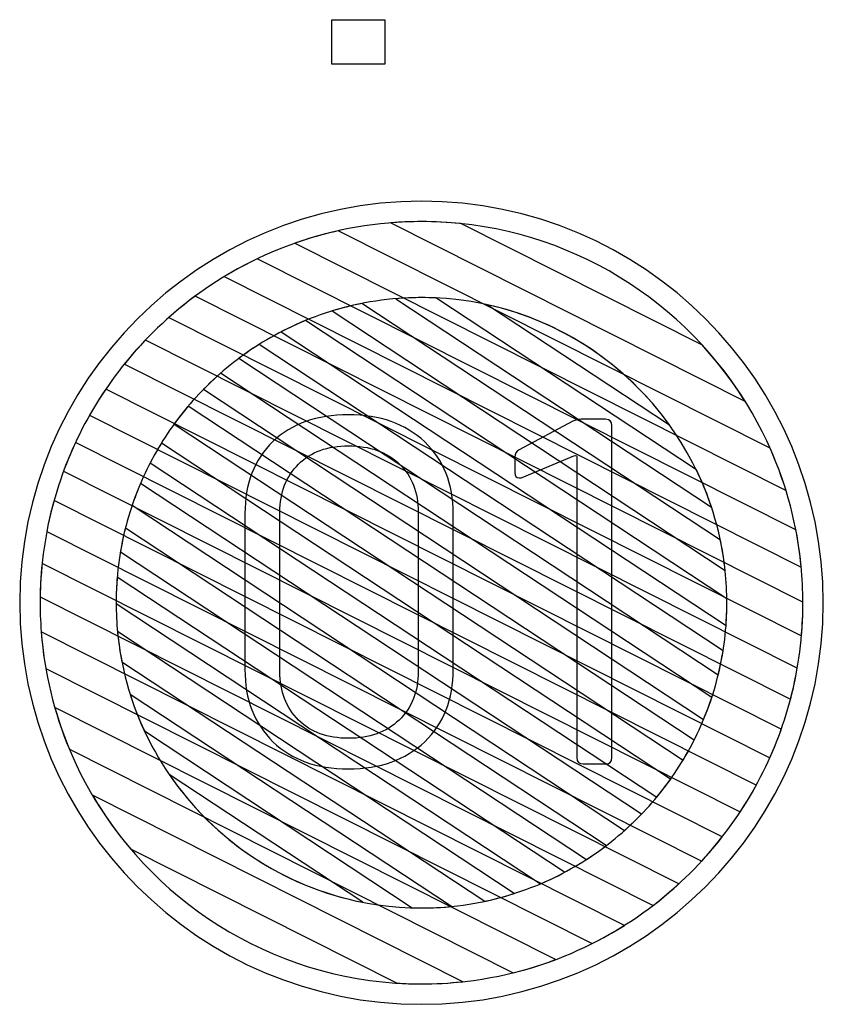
# Model space of a CAD drawing. Header units: millimetres. Extents: x -1146 to 1019, y -763 to 979.
# Tile 75 of 143: x 451 to 470, y -326 to -303. Entities that reach past the tile are written whole.
import ezdxf

# ---------------------------------------------------------------- set-up
doc = ezdxf.new("R2010")
doc.units = ezdxf.units.MM
doc.header["$MEASUREMENT"] = 0
doc.header["$XCLIPFRAME"] = 0
doc.layers.add('Layer 1', color=7, linetype='Continuous')
picture_1 = doc.add_image_def('image27.jpg', size_in_pixel=(6372, 5342))

msp = doc.modelspace()

# ---------------------------------------------------------------- linework, layer by layer
at = {"layer": 'Layer 1', "color": 7}
msp.add_open_spline([(451.039, -316.9684), (451.039, -311.8194), (455.2132, -307.6453), (460.3623, -307.6453), (460.3623, -307.6453), (465.5115, -307.6453), (469.6856, -311.8194), (469.6856, -316.9684), (469.6856, -316.9684), (469.6856, -322.1175), (465.5115, -326.2919), (460.3623, -326.2919), (460.3623, -326.2919), (455.2132, -326.2919), (451.039, -322.1175), (451.039, -316.9684)], degree=3, knots=[0, 0, 0, 0, 0.2, 0.2, 0.2, 0.2, 0.4, 0.4, 0.4, 0.4, 0.6, 0.6, 0.6, 0.6, 1, 1, 1, 1], dxfattribs=at)
at = {"layer": 'Layer 1', "color": 123}
for points, knots in [([(461.2754, -308.1654), (461.2754, -308.1654), (466.881, -310.9893), (466.881, -310.9893), (466.881, -310.9893), (467.7585, -311.9452), (468.429, -313.0939), (468.8209, -314.3637), (468.8209, -314.3637), (468.8209, -314.3637), (457.422, -308.6214), (457.422, -308.6214), (457.422, -308.6214), (458.3425, -308.2962), (459.332, -308.1185), (460.3624, -308.1185), (460.3624, -308.1185), (460.6706, -308.1185), (460.9752, -308.1344), (461.2754, -308.1654)], [0, 0, 0, 0, 0.1666667, 0.1666667, 0.1666667, 0.1666667, 0.3333333, 0.3333333, 0.3333333, 0.3333333, 0.5, 0.5, 0.5, 0.5, 0.6666667, 0.6666667, 0.6666667, 0.6666667, 1, 1, 1, 1]), ([(467.8685, -312.2858), (467.8685, -312.2858), (459.6528, -308.147), (459.6528, -308.147), (459.6528, -308.147), (459.887, -308.1283), (460.1235, -308.1185), (460.3624, -308.1185), (460.3624, -308.1185), (463.5238, -308.1185), (466.3029, -309.7853), (467.8685, -312.2858)], [0, 0, 0, 0, 0.25, 0.25, 0.25, 0.25, 0.5, 0.5, 0.5, 0.5, 1, 1, 1, 1]), ([(458.4321, -308.3311), (458.4321, -308.3311), (468.4505, -313.378), (468.4505, -313.378), (468.4505, -313.378), (468.8327, -314.2356), (469.082, -315.1648), (469.1731, -316.1393), (469.1731, -316.1393), (469.1731, -316.1393), (455.7868, -309.3957), (455.7868, -309.3957), (455.7868, -309.3957), (456.5936, -308.9064), (457.4845, -308.5427), (458.4321, -308.3311)], [0, 0, 0, 0, 0.2, 0.2, 0.2, 0.2, 0.4, 0.4, 0.4, 0.4, 0.6, 0.6, 0.6, 0.6, 1, 1, 1, 1]), ([(456.5515, -308.9819), (456.5515, -308.9819), (469.0497, -315.2781), (469.0497, -315.2781), (469.0497, -315.2781), (469.156, -315.8255), (469.2123, -316.3904), (469.2123, -316.9684), (469.2123, -316.9684), (469.2123, -317.2284), (469.2003, -317.4857), (469.1782, -317.74), (469.1782, -317.74), (469.1782, -317.74), (454.4994, -310.3453), (454.4994, -310.3453), (454.4994, -310.3453), (455.1137, -309.801), (455.8035, -309.3403), (456.5515, -308.9819)], [0, 0, 0, 0, 0.1666667, 0.1666667, 0.1666667, 0.1666667, 0.3333333, 0.3333333, 0.3333333, 0.3333333, 0.5, 0.5, 0.5, 0.5, 0.6666667, 0.6666667, 0.6666667, 0.6666667, 1, 1, 1, 1]), ([(455.107, -309.8524), (455.107, -309.8524), (469.2122, -316.958), (469.2122, -316.958), (469.2122, -316.958), (469.2122, -316.958), (469.2123, -316.9684), (469.2123, -316.9684), (469.2123, -316.9684), (469.2123, -317.7427), (469.1119, -318.4939), (468.9243, -319.2102), (468.9243, -319.2102), (468.9243, -319.2102), (453.4695, -311.4246), (453.4695, -311.4246), (453.4695, -311.4246), (453.9459, -310.8335), (454.4963, -310.3046), (455.107, -309.8524)], [0, 0, 0, 0, 0.1666667, 0.1666667, 0.1666667, 0.1666667, 0.3333333, 0.3333333, 0.3333333, 0.3333333, 0.5, 0.5, 0.5, 0.5, 0.6666667, 0.6666667, 0.6666667, 0.6666667, 1, 1, 1, 1]), ([(460.6974, -309.891), (460.6974, -309.891), (466.7398, -313.8823), (466.7398, -313.8823), (466.7398, -313.8823), (467.0894, -314.6017), (467.3206, -315.3887), (467.4083, -316.218), (467.4083, -316.218), (467.4083, -316.218), (458.2872, -310.1932), (458.2872, -310.1932), (458.2872, -310.1932), (458.9438, -309.9917), (459.6406, -309.8829), (460.3624, -309.8829), (460.3624, -309.8829), (460.4747, -309.8829), (460.5864, -309.8858), (460.6974, -309.891)], [0, 0, 0, 0, 0.1666667, 0.1666667, 0.1666667, 0.1666667, 0.3333333, 0.3333333, 0.3333333, 0.3333333, 0.5, 0.5, 0.5, 0.5, 0.6666667, 0.6666667, 0.6666667, 0.6666667, 1, 1, 1, 1]), ([(467.0905, -314.7453), (467.0905, -314.7453), (459.7674, -309.9081), (459.7674, -309.9081), (459.7674, -309.9081), (459.9636, -309.8917), (460.162, -309.8829), (460.3624, -309.8829), (460.3624, -309.8829), (463.4931, -309.8829), (466.1559, -311.9241), (467.0905, -314.7453)], [0, 0, 0, 0, 0.25, 0.25, 0.25, 0.25, 0.5, 0.5, 0.5, 0.5, 1, 1, 1, 1]), ([(458.9791, -310.0189), (458.9791, -310.0189), (467.2976, -315.5135), (467.2976, -315.5135), (467.2976, -315.5135), (467.396, -315.9832), (467.4481, -316.4698), (467.4481, -316.9684), (467.4481, -316.9684), (467.4481, -317.1453), (467.4414, -317.3205), (467.4286, -317.4942), (467.4286, -317.4942), (467.4286, -317.4942), (457.1069, -310.6763), (457.1069, -310.6763), (457.1069, -310.6763), (457.6887, -310.374), (458.3174, -310.1504), (458.9791, -310.0189)], [0, 0, 0, 0, 0.1666667, 0.1666667, 0.1666667, 0.1666667, 0.3333333, 0.3333333, 0.3333333, 0.3333333, 0.5, 0.5, 0.5, 0.5, 0.6666667, 0.6666667, 0.6666667, 0.6666667, 1, 1, 1, 1]), ([(466.1174, -312.8397), (466.1174, -312.8397), (461.8942, -310.0502), (461.8942, -310.0502), (461.8942, -310.0502), (463.6226, -310.4326), (465.1159, -311.448), (466.1174, -312.8397)], [0, 0, 0, 0, 0.3333333, 0.3333333, 0.3333333, 0.3333333, 1, 1, 1, 1]), ([(457.668, -310.4156), (457.668, -310.4156), (467.4469, -316.875), (467.4469, -316.875), (467.4469, -316.875), (467.4473, -316.9062), (467.4481, -316.9372), (467.4481, -316.9684), (467.4481, -316.9684), (467.4481, -317.5435), (467.3787, -318.1026), (467.2488, -318.6383), (467.2488, -318.6383), (467.2488, -318.6383), (456.1266, -311.2916), (456.1266, -311.2916), (456.1266, -311.2916), (456.5985, -310.9386), (457.1159, -310.6434), (457.668, -310.4156)], [0, 0, 0, 0, 0.1666667, 0.1666667, 0.1666667, 0.1666667, 0.3333333, 0.3333333, 0.3333333, 0.3333333, 0.5, 0.5, 0.5, 0.5, 0.6666667, 0.6666667, 0.6666667, 0.6666667, 1, 1, 1, 1]), ([(456.5954, -310.9699), (456.5954, -310.9699), (467.3605, -318.0807), (467.3605, -318.0807), (467.3605, -318.0807), (467.2724, -318.6368), (467.1195, -319.1715), (466.9096, -319.677), (466.9096, -319.677), (466.9096, -319.677), (455.3046, -312.0115), (455.3046, -312.0115), (455.3046, -312.0115), (455.692, -311.6164), (456.1251, -311.2663), (456.5954, -310.9699)], [0, 0, 0, 0, 0.2, 0.2, 0.2, 0.2, 0.4, 0.4, 0.4, 0.4, 0.6, 0.6, 0.6, 0.6, 1, 1, 1, 1])]:
    msp.add_open_spline(points, degree=3, knots=knots, dxfattribs=at)
at = {"layer": 'Layer 1', "color": 143}
for points, knots in [([(453.9547, -310.87), (453.9547, -310.87), (469.0809, -318.4901), (469.0809, -318.4901), (469.0809, -318.4901), (468.9545, -319.2167), (468.7392, -319.913), (468.4466, -320.5677), (468.4466, -320.5677), (468.4466, -320.5677), (452.6596, -312.6148), (452.6596, -312.6148), (452.6596, -312.6148), (453.0195, -311.9806), (453.4551, -311.3946), (453.9547, -310.87)], [0, 0, 0, 0, 0.2, 0.2, 0.2, 0.2, 0.4, 0.4, 0.4, 0.4, 0.6, 0.6, 0.6, 0.6, 1, 1, 1, 1]), ([(453.0379, -312.0063), (453.0379, -312.0063), (468.7118, -319.9022), (468.7118, -319.9022), (468.7118, -319.9022), (468.4718, -320.5833), (468.1506, -321.2264), (467.7601, -321.82), (467.7601, -321.82), (467.7601, -321.82), (452.0575, -313.9096), (452.0575, -313.9096), (452.0575, -313.9096), (452.3077, -313.2325), (452.6383, -312.5942), (453.0379, -312.0063)], [0, 0, 0, 0, 0.2, 0.2, 0.2, 0.2, 0.4, 0.4, 0.4, 0.4, 0.6, 0.6, 0.6, 0.6, 1, 1, 1, 1]), ([(452.3329, -313.2493), (452.3329, -313.2493), (468.1294, -321.207), (468.1294, -321.207), (468.1294, -321.207), (467.7797, -321.8452), (467.3535, -322.4356), (466.8634, -322.9664), (466.8634, -322.9664), (466.8634, -322.9664), (451.6685, -315.3117), (451.6685, -315.3117), (451.6685, -315.3117), (451.806, -314.5896), (452.0311, -313.8983), (452.3329, -313.2493)], [0, 0, 0, 0, 0.2, 0.2, 0.2, 0.2, 0.4, 0.4, 0.4, 0.4, 0.6, 0.6, 0.6, 0.6, 1, 1, 1, 1]), ([(451.8355, -314.5968), (451.8355, -314.5968), (467.3391, -322.407), (467.3391, -322.407), (467.3391, -322.407), (466.8741, -323.0022), (466.3344, -323.5364), (465.7348, -323.996), (465.7348, -323.996), (465.7348, -323.996), (451.514, -316.8321), (451.514, -316.8321), (451.514, -316.8321), (451.5258, -316.0592), (451.6369, -315.31), (451.8355, -314.5968)], [0, 0, 0, 0, 0.2, 0.2, 0.2, 0.2, 0.4, 0.4, 0.4, 0.4, 0.6, 0.6, 0.6, 0.6, 1, 1, 1, 1]), ([(451.5591, -316.0557), (451.5591, -316.0557), (466.3306, -323.4971), (466.3306, -323.4971), (466.3306, -323.4971), (465.7305, -324.0461), (465.0548, -324.5134), (464.3211, -324.882), (464.3211, -324.882), (464.3211, -324.882), (451.6447, -318.496), (451.6447, -318.496), (451.6447, -318.496), (451.5579, -317.9996), (451.5123, -317.4892), (451.5123, -316.9684), (451.5123, -316.9684), (451.5123, -316.6603), (451.5282, -316.3558), (451.5591, -316.0557)], [0, 0, 0, 0, 0.1666667, 0.1666667, 0.1666667, 0.1666667, 0.3333333, 0.3333333, 0.3333333, 0.3333333, 0.5, 0.5, 0.5, 0.5, 0.6666667, 0.6666667, 0.6666667, 0.6666667, 1, 1, 1, 1]), ([(451.5379, -317.6432), (451.5379, -317.6432), (465.069, -324.4597), (465.069, -324.4597), (465.069, -324.4597), (464.2842, -324.9546), (463.4167, -325.3294), (462.4923, -325.5588), (462.4923, -325.5588), (462.4923, -325.5588), (452.1927, -320.3702), (452.1927, -320.3702), (452.1927, -320.3702), (451.8372, -319.5197), (451.6106, -318.6027), (451.5379, -317.6432)], [0, 0, 0, 0, 0.2, 0.2, 0.2, 0.2, 0.4, 0.4, 0.4, 0.4, 0.6, 0.6, 0.6, 0.6, 1, 1, 1, 1]), ([(451.8519, -319.3996), (451.8519, -319.3996), (463.4728, -325.2537), (463.4728, -325.2537), (463.4728, -325.2537), (462.5047, -325.6184), (461.4565, -325.8185), (460.3624, -325.8185), (460.3624, -325.8185), (460.173, -325.8185), (459.9852, -325.8118), (459.7988, -325.8), (459.7988, -325.8), (459.7988, -325.8), (453.61, -322.6824), (453.61, -322.6824), (453.61, -322.6824), (452.8088, -321.7371), (452.2017, -320.6222), (451.8519, -319.3996)], [0, 0, 0, 0, 0.1666667, 0.1666667, 0.1666667, 0.1666667, 0.3333333, 0.3333333, 0.3333333, 0.3333333, 0.5, 0.5, 0.5, 0.5, 0.6666667, 0.6666667, 0.6666667, 0.6666667, 1, 1, 1, 1]), ([(452.727, -321.4385), (452.727, -321.4385), (461.3187, -325.7667), (461.3187, -325.7667), (461.3187, -325.7667), (461.0045, -325.8006), (460.6855, -325.8185), (460.3624, -325.8185), (460.3624, -325.8185), (457.1121, -325.8185), (454.2658, -324.0569), (452.727, -321.4385)], [0, 0, 0, 0, 0.25, 0.25, 0.25, 0.25, 0.5, 0.5, 0.5, 0.5, 1, 1, 1, 1])]:
    msp.add_open_spline(points, degree=3, knots=knots, dxfattribs=at)
at = {"layer": 'Layer 1', "color": 133}
for points, knots in [([(455.6976, -311.6397), (455.6976, -311.6397), (467.0976, -319.1698), (467.0976, -319.1698), (467.0976, -319.1698), (466.9297, -319.6824), (466.7049, -320.1695), (466.4306, -320.6235), (466.4306, -320.6235), (466.4306, -320.6235), (454.6201, -312.8222), (454.6201, -312.8222), (454.6201, -312.8222), (454.9341, -312.3887), (455.2958, -311.9919), (455.6976, -311.6397)], [0, 0, 0, 0, 0.2, 0.2, 0.2, 0.2, 0.4, 0.4, 0.4, 0.4, 0.6, 0.6, 0.6, 0.6, 1, 1, 1, 1]), ([(454.9458, -312.4059), (454.9458, -312.4059), (466.6869, -320.1613), (466.6869, -320.1613), (466.6869, -320.1613), (466.447, -320.6346), (466.1555, -321.0777), (465.8199, -321.4828), (465.8199, -321.4828), (465.8199, -321.4828), (454.0667, -313.7194), (454.0667, -313.7194), (454.0667, -313.7194), (454.3109, -313.2483), (454.6064, -312.8082), (454.9458, -312.4059)], [0, 0, 0, 0, 0.2, 0.2, 0.2, 0.2, 0.4, 0.4, 0.4, 0.4, 0.6, 0.6, 0.6, 0.6, 1, 1, 1, 1]), ([(454.3271, -313.26), (454.3271, -313.26), (466.1417, -321.064), (466.1417, -321.064), (466.1417, -321.064), (465.832, -321.4998), (465.4739, -321.8989), (465.0759, -322.2542), (465.0759, -322.2542), (465.0759, -322.2542), (453.6472, -314.7051), (453.6472, -314.7051), (453.6472, -314.7051), (453.8197, -314.195), (454.049, -313.7109), (454.3271, -313.26)], [0, 0, 0, 0, 0.2, 0.2, 0.2, 0.2, 0.4, 0.4, 0.4, 0.4, 0.6, 0.6, 0.6, 0.6, 1, 1, 1, 1]), ([(453.8396, -314.2008), (453.8396, -314.2008), (465.4649, -321.8798), (465.4649, -321.8798), (465.4649, -321.8798), (465.0822, -322.2773), (464.6537, -322.6304), (464.1879, -322.9304), (464.1879, -322.9304), (464.1879, -322.9304), (453.3754, -315.7882), (453.3754, -315.7882), (453.3754, -315.7882), (453.4686, -315.2349), (453.6257, -314.703), (453.8396, -314.2008)], [0, 0, 0, 0, 0.2, 0.2, 0.2, 0.2, 0.4, 0.4, 0.4, 0.4, 0.6, 0.6, 0.6, 0.6, 1, 1, 1, 1]), ([(453.4917, -315.2337), (453.4917, -315.2337), (464.6511, -322.605), (464.6511, -322.605), (464.6511, -322.605), (464.1848, -322.9606), (463.6735, -323.2601), (463.1272, -323.4926), (463.1272, -323.4926), (463.1272, -323.4926), (453.2767, -316.9859), (453.2767, -316.9859), (453.2767, -316.9859), (453.2767, -316.9859), (453.2765, -316.9684), (453.2765, -316.9684), (453.2765, -316.9684), (453.2765, -316.3701), (453.3514, -315.789), (453.4917, -315.2337)], [0, 0, 0, 0, 0.1666667, 0.1666667, 0.1666667, 0.1666667, 0.3333333, 0.3333333, 0.3333333, 0.3333333, 0.5, 0.5, 0.5, 0.5, 0.6666667, 0.6666667, 0.6666667, 0.6666667, 1, 1, 1, 1]), ([(453.3019, -316.3712), (453.3019, -316.3712), (463.6814, -323.2273), (463.6814, -323.2273), (463.6814, -323.2273), (463.1074, -323.533), (462.4866, -323.7618), (461.8329, -323.9005), (461.8329, -323.9005), (461.8329, -323.9005), (453.4095, -318.3364), (453.4095, -318.3364), (453.4095, -318.3364), (453.3225, -317.8936), (453.2765, -317.4363), (453.2765, -316.9684), (453.2765, -316.9684), (453.2765, -316.7672), (453.2853, -316.5682), (453.3019, -316.3712)], [0, 0, 0, 0, 0.1666667, 0.1666667, 0.1666667, 0.1666667, 0.3333333, 0.3333333, 0.3333333, 0.3333333, 0.5, 0.5, 0.5, 0.5, 0.6666667, 0.6666667, 0.6666667, 0.6666667, 1, 1, 1, 1]), ([(453.3084, -317.6383), (453.3084, -317.6383), (462.5151, -323.7197), (462.5151, -323.7197), (462.5151, -323.7197), (461.8359, -323.9368), (461.1127, -324.0544), (460.3624, -324.0544), (460.3624, -324.0544), (460.291, -324.0544), (460.2199, -324.053), (460.1489, -324.0509), (460.1489, -324.0509), (460.1489, -324.0509), (453.9329, -319.945), (453.9329, -319.945), (453.9329, -319.945), (453.6015, -319.232), (453.3853, -318.4552), (453.3084, -317.6383)], [0, 0, 0, 0, 0.1666667, 0.1666667, 0.1666667, 0.1666667, 0.3333333, 0.3333333, 0.3333333, 0.3333333, 0.5, 0.5, 0.5, 0.5, 0.6666667, 0.6666667, 0.6666667, 0.6666667, 1, 1, 1, 1]), ([(453.6028, -319.0956), (453.6028, -319.0956), (461.0582, -324.0202), (461.0582, -324.0202), (461.0582, -324.0202), (460.8292, -324.0426), (460.5972, -324.0544), (460.3624, -324.0544), (460.3624, -324.0544), (458.9905, -324.0544), (457.7086, -323.6621), (456.6224, -322.9843), (456.6224, -322.9843), (456.6224, -322.9843), (456.3141, -322.7806), (456.3141, -322.7806), (456.3141, -322.7806), (455.0449, -321.8939), (454.0782, -320.6029), (453.6028, -319.0956)], [0, 0, 0, 0, 0.1666667, 0.1666667, 0.1666667, 0.1666667, 0.3333333, 0.3333333, 0.3333333, 0.3333333, 0.5, 0.5, 0.5, 0.5, 0.6666667, 0.6666667, 0.6666667, 0.6666667, 1, 1, 1, 1]), ([(454.5084, -320.9565), (454.5084, -320.9565), (458.9979, -323.922), (458.9979, -323.922), (458.9979, -323.922), (457.1403, -323.5582), (455.5403, -322.4661), (454.5084, -320.9565)], [0, 0, 0, 0, 0.3333333, 0.3333333, 0.3333333, 0.3333333, 1, 1, 1, 1])]:
    msp.add_open_spline(points, degree=3, knots=knots, dxfattribs=at)
at = {"layer": 'Layer 1', "color": 250}
for points, knots in [([(458.6648, -320.8236), (457.9333, -320.8236), (457.3504, -320.6177), (456.9161, -320.1948), (456.9161, -320.1948), (456.4818, -319.772), (456.2646, -319.212), (456.2646, -318.5147), (456.2646, -318.5147), (456.2646, -318.5147), (456.2646, -314.9031), (456.2646, -314.9031), (456.2646, -314.9031), (456.2646, -314.2058), (456.4818, -313.6458), (456.9161, -313.2227), (456.9161, -313.2227), (457.3504, -312.8112), (457.9333, -312.6056), (458.6648, -312.6056), (458.6648, -312.6056), (459.4077, -312.6056), (459.9907, -312.8112), (460.4364, -313.2341), (460.4364, -313.2341), (460.8822, -313.6572), (461.0993, -314.2058), (461.0993, -314.9031), (461.0993, -314.9031), (461.0993, -314.9031), (461.0993, -318.5147), (461.0993, -318.5147), (461.0993, -318.5147), (461.0993, -319.212), (460.8822, -319.772), (460.4364, -320.1948), (460.4364, -320.1948), (459.9907, -320.6177), (459.4077, -320.8236), (458.6648, -320.8236)], [0, 0, 0, 0, 0.0909091, 0.0909091, 0.0909091, 0.0909091, 0.1818182, 0.1818182, 0.1818182, 0.1818182, 0.2727273, 0.2727273, 0.2727273, 0.2727273, 0.3636364, 0.3636364, 0.3636364, 0.3636364, 0.4545455, 0.4545455, 0.4545455, 0.4545455, 0.5454545, 0.5454545, 0.5454545, 0.5454545, 0.6363636, 0.6363636, 0.6363636, 0.6363636, 0.7272727, 0.7272727, 0.7272727, 0.7272727, 0.8181818, 0.8181818, 0.8181818, 0.8181818, 1, 1, 1, 1]), ([(463.8767, -312.7543), (463.9338, -312.7199), (463.991, -312.7084), (464.071, -312.7084), (464.071, -312.7084), (464.071, -312.7084), (464.631, -312.7084), (464.631, -312.7084), (464.631, -312.7084), (464.7339, -312.7084), (464.7796, -312.7543), (464.7796, -312.8572), (464.7796, -312.8572), (464.7796, -312.8572), (464.7796, -320.5607), (464.7796, -320.5607), (464.7796, -320.5607), (464.7796, -320.6635), (464.7339, -320.7093), (464.631, -320.7093), (464.631, -320.7093), (464.631, -320.7093), (464.1167, -320.7093), (464.1167, -320.7093), (464.1167, -320.7093), (464.0138, -320.7093), (463.9681, -320.6635), (463.9681, -320.5607), (463.9681, -320.5607), (463.9681, -320.5607), (463.9681, -313.5999), (463.9681, -313.5999), (463.9681, -313.5999), (463.9681, -313.577), (463.9681, -313.5656), (463.9567, -313.5544), (463.9567, -313.5544), (463.9453, -313.5429), (463.9224, -313.5429), (463.8996, -313.5544), (463.8996, -313.5544), (463.8996, -313.5544), (462.6994, -314.0571), (462.6994, -314.0571), (462.6994, -314.0571), (462.688, -314.0685), (462.6652, -314.0685), (462.6309, -314.0685), (462.6309, -314.0685), (462.5623, -314.0685), (462.528, -314.0228), (462.528, -313.9428), (462.528, -313.9428), (462.528, -313.9428), (462.528, -313.5885), (462.528, -313.5885), (462.528, -313.5885), (462.528, -313.5085), (462.5623, -313.4513), (462.6309, -313.4172), (462.6309, -313.4172), (462.6309, -313.4172), (463.8767, -312.7543), (463.8767, -312.7543)], [0, 0, 0, 0, 0.0588235, 0.0588235, 0.0588235, 0.0588235, 0.1176471, 0.1176471, 0.1176471, 0.1176471, 0.1764706, 0.1764706, 0.1764706, 0.1764706, 0.2352941, 0.2352941, 0.2352941, 0.2352941, 0.2941176, 0.2941176, 0.2941176, 0.2941176, 0.3529412, 0.3529412, 0.3529412, 0.3529412, 0.4117647, 0.4117647, 0.4117647, 0.4117647, 0.4705882, 0.4705882, 0.4705882, 0.4705882, 0.5294118, 0.5294118, 0.5294118, 0.5294118, 0.5882353, 0.5882353, 0.5882353, 0.5882353, 0.6470588, 0.6470588, 0.6470588, 0.6470588, 0.7058824, 0.7058824, 0.7058824, 0.7058824, 0.7647059, 0.7647059, 0.7647059, 0.7647059, 0.8235294, 0.8235294, 0.8235294, 0.8235294, 0.8823529, 0.8823529, 0.8823529, 0.8823529, 1, 1, 1, 1]), ([(458.6648, -320.1149), (459.1563, -320.1149), (459.5449, -319.9777), (459.8421, -319.6921), (459.8421, -319.6921), (460.1392, -319.4062), (460.2878, -319.0289), (460.2878, -318.5603), (460.2878, -318.5603), (460.2878, -318.5603), (460.2878, -314.8686), (460.2878, -314.8686), (460.2878, -314.8686), (460.2878, -314.4), (460.1392, -314.0342), (459.8535, -313.7486), (459.8535, -313.7486), (459.5563, -313.4627), (459.1563, -313.3258), (458.6648, -313.3258), (458.6648, -313.3258), (458.1848, -313.3258), (457.7962, -313.4627), (457.5104, -313.7486), (457.5104, -313.7486), (457.2247, -314.0342), (457.0761, -314.4), (457.0761, -314.8686), (457.0761, -314.8686), (457.0761, -314.8686), (457.0761, -318.5603), (457.0761, -318.5603), (457.0761, -318.5603), (457.0761, -319.0289), (457.2247, -319.4062), (457.5104, -319.6921), (457.5104, -319.6921), (457.7962, -319.9777), (458.1848, -320.1149), (458.6648, -320.1149)], [0, 0, 0, 0, 0.0909091, 0.0909091, 0.0909091, 0.0909091, 0.1818182, 0.1818182, 0.1818182, 0.1818182, 0.2727273, 0.2727273, 0.2727273, 0.2727273, 0.3636364, 0.3636364, 0.3636364, 0.3636364, 0.4545455, 0.4545455, 0.4545455, 0.4545455, 0.5454545, 0.5454545, 0.5454545, 0.5454545, 0.6363636, 0.6363636, 0.6363636, 0.6363636, 0.7272727, 0.7272727, 0.7272727, 0.7272727, 0.8181818, 0.8181818, 0.8181818, 0.8181818, 1, 1, 1, 1])]:
    msp.add_open_spline(points, degree=3, knots=knots, dxfattribs=at)

# ---------------------------------------------------------------- pictures from other files: only their frames are drawn
at = {"layer": 'Layer 1'}
image = msp.add_image(picture_1, insert=(451.9973, -382.9414), size_in_units=(88.5054, 74.1996), dxfattribs=at)
image.set_boundary_path([(451.997, -382.941), (540.503, -308.742)])

doc.saveas('drawing.dxf')
